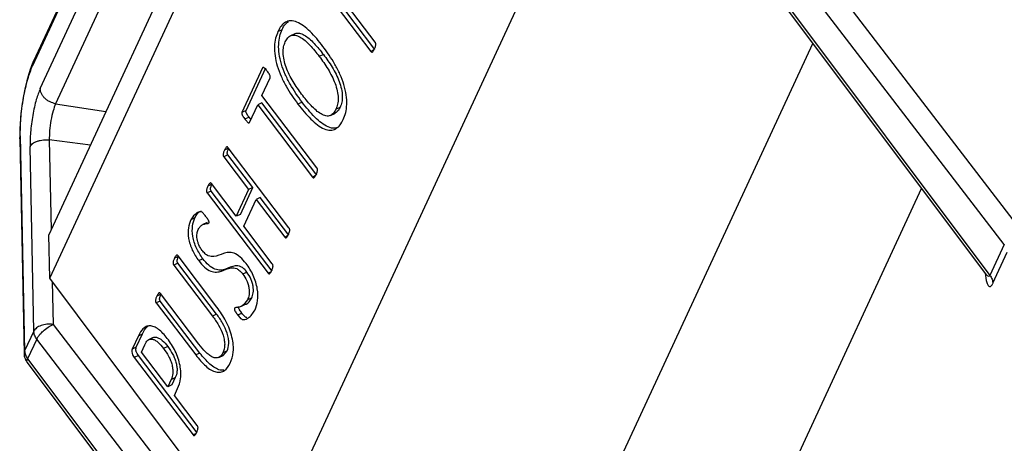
# Model space of a CAD drawing. Header units: millimetres. Extents: x 226 to 954, y 75 to 822.
# Tile 29 of 130: x 785 to 803, y 169 to 177. Entities that reach past the tile are written whole.
import ezdxf

# ---------------------------------------------------------------- set-up
doc = ezdxf.new("R2010")
doc.units = ezdxf.units.MM

msp = doc.modelspace()

# ---------------------------------------------------------------- linework, layer by layer
at = {"color": 179, "linetype": 'Continuous', "lineweight": 25}
for p, q in [((792.066, 191.319), (785.026, 176.152)), ((792.085, 191.407), (785.045, 176.239)), ((785.17, 175.723), (791.951, 190.332)), ((791.92, 187.168), (785.331, 172.973)), ((792.776, 187.158), (803.606, 173.071)), ((803.299, 172.795), (792.469, 186.882)), ((792.297, 186.512), (803.028, 172.213)), ((785.351, 172.159), (791.935, 186.343)), ((792.291, 186.44), (802.948, 172.24)), ((789.321, 166.861), (795.949, 181.14)), ((790.278, 177.88), (791.387, 176.421)), ((791.465, 176.457), (790.356, 177.916)), ((791.467, 176.596), (790.949, 177.278)), ((789.641, 176.795), (789.719, 176.831)), ((789.956, 176.751), (789.878, 176.715)), ((791.444, 176.448), (791.387, 176.421)), ((796.144, 168.913), (799.698, 176.57)), ((790.496, 176.362), (790.418, 176.326)), ((789.352, 176.111), (788.963, 175.272)), ((789.041, 175.308), (789.413, 176.109)), ((789.34, 175.592), (789.494, 175.926)), ((790.372, 174.234), (789.34, 175.592)), ((789.104, 175.085), (789.259, 175.419)), ((789.337, 175.455), (789.259, 175.419)), ((789.259, 175.419), (790.292, 174.06)), ((790.37, 174.096), (789.337, 175.455)), ((790.094, 175.466), (790.016, 175.43)), ((790.731, 175.335), (790.809, 175.371)), ((789.041, 175.308), (788.963, 175.272)), ((789.098, 175.182), (789.02, 175.146)), ((789.131, 175.144), (789.098, 175.182)), ((790.63, 175.217), (790.708, 175.253)), ((784.794, 174.831), (784.877, 170.793)), ((784.785, 174.777), (784.868, 170.739)), ((785.049, 171.164), (784.978, 174.629)), ((788.712, 174.6), (788.634, 174.564)), ((789.848, 173.106), (788.704, 174.611)), ((788.701, 174.475), (788.622, 174.439)), ((788.622, 174.439), (789.089, 173.825)), ((789.167, 173.861), (788.701, 174.475)), ((790.348, 174.086), (790.292, 174.06)), ((788.398, 173.923), (788.32, 173.887)), ((788.856, 173.322), (788.389, 173.936)), ((788.934, 173.358), (789.167, 173.861)), ((789.167, 173.861), (789.089, 173.825)), ((788.387, 173.797), (788.309, 173.761)), ((788.309, 173.761), (789.454, 172.256)), ((789.532, 172.292), (788.387, 173.797)), ((789.089, 173.825), (788.856, 173.322)), ((789.309, 173.675), (789.231, 173.639)), ((789.846, 172.969), (789.309, 173.675)), ((796.921, 163.456), (801.744, 173.845)), ((788.997, 173.135), (789.231, 173.639)), ((789.231, 173.639), (789.767, 172.933)), ((788.934, 173.358), (788.856, 173.322)), ((788.078, 173.295), (788, 173.259)), ((788.309, 173.203), (788.231, 173.167)), ((789.534, 172.429), (788.997, 173.135)), ((785.351, 172.159), (785.331, 172.973)), ((789.825, 172.96), (789.767, 172.933)), ((803.299, 172.795), (803.028, 172.213)), ((787.77, 172.569), (787.692, 172.533)), ((788.493, 171.618), (787.761, 172.581)), ((803.084, 172.064), (803.355, 172.648)), ((787.759, 172.443), (787.681, 172.407)), ((787.681, 172.407), (788.409, 171.449)), ((788.487, 171.485), (787.759, 172.443)), ((788.189, 172.507), (788.15, 172.489)), ((788.228, 172.525), (788.189, 172.507)), ((789.056, 172.274), (788.978, 172.238)), ((789.511, 172.282), (789.454, 172.256)), ((789.321, 166.861), (785.351, 172.159)), ((787.439, 171.858), (787.361, 171.822)), ((788.151, 170.922), (787.431, 171.869)), ((787.428, 171.731), (787.35, 171.695)), ((787.35, 171.695), (788.094, 170.717)), ((788.172, 170.753), (787.428, 171.731)), ((788.955, 171.633), (789.033, 171.669)), ((789.147, 171.789), (789.068, 171.753)), ((788.487, 171.485), (788.409, 171.449)), ((788.963, 171.502), (788.885, 171.466)), ((785.412, 171.292), (795.763, 157.827)), ((785.049, 171.164), (784.877, 170.793)), ((787.016, 171.079), (786.899, 170.825)), ((786.977, 170.861), (787.094, 171.115)), ((787.016, 171.079), (787.055, 171.097)), ((787.055, 171.097), (787.094, 171.115)), ((785.105, 171.016), (784.933, 170.645)), ((795.934, 156.929), (785.105, 171.016)), ((787.074, 170.773), (787.138, 170.91)), ((787.295, 171.044), (787.217, 171.008)), ((786.977, 170.861), (786.899, 170.825)), ((787.016, 170.708), (786.938, 170.672)), ((788.122, 169.254), (787.016, 170.708)), ((787.57, 170.121), (787.074, 170.773)), ((787.569, 170.875), (787.491, 170.839)), ((788.172, 170.753), (788.094, 170.717)), ((788.684, 170.793), (788.606, 170.757)), ((788.608, 170.707), (788.684, 170.793)), ((784.927, 170.573), (795.658, 156.275)), ((784.933, 170.645), (795.664, 156.346)), ((786.938, 170.672), (788.044, 169.218)), ((788.53, 170.671), (788.608, 170.707)), ((787.632, 170.255), (787.57, 170.121)), ((787.648, 170.157), (787.57, 170.121)), ((787.632, 170.255), (787.71, 170.291)), ((787.71, 170.291), (787.648, 170.157)), ((787.694, 169.958), (787.754, 170.089)), ((788.124, 169.392), (787.694, 169.958)), ((788.101, 169.244), (788.044, 169.218))]:
    msp.add_line(p, q, dxfattribs=at)
at = {"color": 8, "linetype": 'Continuous', "lineweight": 25}
for p, q in [((792.165, 189.882), (785.46, 175.437)), ((785.46, 175.437), (786.407, 175.291)), ((784.787, 174.777), (784.794, 174.831)), ((785.34, 174.756), (785.375, 173.068)), ((786.113, 174.656), (785.34, 174.756)), ((785.395, 172.1), (785.412, 171.292)), ((784.877, 170.793), (784.872, 170.747))]:
    msp.add_line(p, q, dxfattribs=at)
at = {"color": 179, "linetype": 'Continuous', "lineweight": 25}
for points, knots in [([(790.487, 176.515), (790.409, 176.613), (790.291, 176.759), (790.123, 176.905), (789.997, 176.979), (789.878, 177.004), (789.778, 176.973), (789.697, 176.902), (789.66, 176.831), (789.641, 176.795)], [0, 0, 0, 0, 0.249931, 0.37504, 0.499997, 0.624864, 0.749799, 0.874856, 1, 1, 1, 1]), ([(790.094, 175.466), (790.017, 175.574), (789.901, 175.737), (789.775, 175.987), (789.701, 176.182), (789.658, 176.376), (789.649, 176.554), (789.67, 176.709), (789.703, 176.79), (789.719, 176.831)], [0, 0, 0, 0, 0.249817, 0.374901, 0.499905, 0.624845, 0.749828, 0.874867, 1, 1, 1, 1]), ([(789.719, 176.831), (789.737, 176.868), (789.768, 176.931), (789.816, 176.967), (789.836, 176.982)], [0, 0, 0, 0, 0.586775, 1, 1, 1, 1]), ([(789.641, 176.795), (789.625, 176.754), (789.592, 176.673), (789.571, 176.518), (789.58, 176.34), (789.623, 176.146), (789.697, 175.951), (789.822, 175.701), (789.939, 175.538), (790.016, 175.43)], [0, 0, 0, 0, 0.1251313, 0.2501724, 0.3751544, 0.5000951, 0.6250984, 0.7501827, 1, 1, 1, 1]), ([(789.778, 176.599), (789.792, 176.626), (789.82, 176.678), (789.884, 176.725), (789.964, 176.732), (790.087, 176.683), (790.245, 176.543), (790.36, 176.398), (790.418, 176.326)], [0, 0, 0, 0, 0.125237, 0.2503, 0.375304, 0.500297, 0.749616, 1, 1, 1, 1]), ([(789.957, 176.749), (789.96, 176.751), (789.983, 176.768), (790.044, 176.766), (790.164, 176.72), (790.324, 176.578), (790.439, 176.434), (790.496, 176.362)], [0, 0, 0, 0, 0.01938, 0.18289, 0.346381, 0.672494, 1, 1, 1, 1]), ([(790.086, 175.617), (790.031, 175.693), (789.92, 175.847), (789.805, 176.074), (789.751, 176.261), (789.734, 176.395), (789.743, 176.511), (789.767, 176.57), (789.778, 176.599)], [0, 0, 0, 0, 0.2503486, 0.4996086, 0.624667, 0.749737, 0.8747801, 1, 1, 1, 1]), ([(790.869, 175.141), (790.886, 175.182), (790.919, 175.265), (790.94, 175.421), (790.93, 175.6), (790.885, 175.796), (790.809, 175.992), (790.682, 176.242), (790.565, 176.406), (790.487, 176.515)], [0, 0, 0, 0, 0.125124, 0.250159, 0.375129, 0.500039, 0.625063, 0.750153, 1, 1, 1, 1]), ([(791.387, 176.421), (791.389, 176.419), (791.394, 176.414), (791.401, 176.408), (791.407, 176.407), (791.419, 176.409), (791.436, 176.43), (791.449, 176.453), (791.457, 176.469)], [0, 0, 0, 0, 0.0625844, 0.125205, 0.1876775, 0.2505093, 0.5002607, 1, 1, 1, 1]), ([(791.457, 176.469), (791.464, 176.486), (791.475, 176.512), (791.482, 176.546), (791.48, 176.566), (791.478, 176.576), (791.473, 176.587), (791.469, 176.593), (791.467, 176.596)], [0, 0, 0, 0, 0.499779, 0.749592, 0.81212, 0.874878, 0.937358, 1, 1, 1, 1]), ([(790.418, 176.326), (790.474, 176.249), (790.586, 176.094), (790.703, 175.865), (790.759, 175.677), (790.776, 175.542), (790.767, 175.424), (790.743, 175.365), (790.731, 175.335)], [0, 0, 0, 0, 0.2503426, 0.4996693, 0.6246978, 0.7497431, 0.8747819, 1, 1, 1, 1]), ([(790.496, 176.362), (790.552, 176.285), (790.664, 176.13), (790.781, 175.901), (790.837, 175.713), (790.855, 175.578), (790.845, 175.46), (790.821, 175.401), (790.809, 175.371)], [0, 0, 0, 0, 0.250339, 0.499669, 0.624697, 0.749742, 0.87478, 1, 1, 1, 1]), ([(785.044, 176.238), (785.027, 176.199), (784.992, 176.117), (784.941, 175.957), (784.893, 175.769), (784.851, 175.561), (784.818, 175.346), (784.796, 175.137), (784.784, 174.944), (784.784, 174.832), (784.784, 174.778)], [0, 0, 0, 0, 0.117318, 0.241422, 0.370431, 0.501918, 0.63315, 0.761399, 0.884287, 1, 1, 1, 1]), ([(784.794, 174.831), (784.796, 174.937), (784.798, 175.1), (784.825, 175.35), (784.854, 175.545), (784.892, 175.732), (784.948, 175.955), (784.995, 176.074), (785.026, 176.152)], [0, 0, 0, 0, 0.2394581, 0.3683606, 0.4999993, 0.6316365, 0.7605409, 1, 1, 1, 1]), ([(789.439, 176.049), (789.424, 176.068), (789.406, 176.092), (789.382, 176.112), (789.372, 176.119), (789.364, 176.12), (789.359, 176.12), (789.355, 176.117), (789.353, 176.113), (789.352, 176.111)], [0, 0, 0, 0, 0.499564, 0.624471, 0.749504, 0.812049, 0.875044, 0.93718, 1, 1, 1, 1]), ([(789.494, 175.926), (789.495, 175.93), (789.497, 175.936), (789.496, 175.947), (789.494, 175.958), (789.488, 175.973), (789.471, 176.006), (789.453, 176.03), (789.439, 176.049)], [0, 0, 0, 0, 0.12485, 0.187456, 0.250189, 0.375171, 0.500397, 1, 1, 1, 1]), ([(785.17, 175.723), (785.145, 175.658), (785.105, 175.559), (785.059, 175.375), (785.028, 175.22), (785.003, 175.058), (784.981, 174.851), (784.979, 174.716), (784.978, 174.629)], [0, 0, 0, 0, 0.239457, 0.36836, 0.499998, 0.631638, 0.760546, 1, 1, 1, 1]), ([(785.46, 175.437), (785.424, 175.446), (785.369, 175.46), (785.302, 175.5), (785.256, 175.538), (785.218, 175.582), (785.182, 175.644), (785.175, 175.692), (785.17, 175.723)], [0, 0, 0, 0, 0.239693, 0.368515, 0.499994, 0.631481, 0.760306, 1, 1, 1, 1]), ([(790.731, 175.335), (790.717, 175.309), (790.689, 175.256), (790.626, 175.207), (790.544, 175.201), (790.42, 175.252), (790.26, 175.397), (790.144, 175.543), (790.086, 175.617)], [0, 0, 0, 0, 0.125224, 0.250276, 0.375239, 0.500186, 0.749583, 1, 1, 1, 1]), ([(785.46, 175.437), (785.443, 175.395), (785.41, 175.31), (785.37, 175.126), (785.343, 174.928), (785.341, 174.813), (785.34, 174.756)], [0, 0, 0, 0, 0.249998, 0.5, 0.749998, 1, 1, 1, 1]), ([(790.016, 175.43), (790.095, 175.331), (790.213, 175.183), (790.383, 175.034), (790.51, 174.956), (790.63, 174.931), (790.732, 174.96), (790.812, 175.033), (790.85, 175.105), (790.869, 175.141)], [0, 0, 0, 0, 0.24998, 0.375058, 0.500025, 0.6249, 0.749843, 0.874876, 1, 1, 1, 1]), ([(790.752, 174.988), (790.737, 174.983), (790.689, 174.966), (790.588, 174.994), (790.461, 175.069), (790.291, 175.219), (790.173, 175.367), (790.094, 175.466)], [0, 0, 0, 0, 0.08424, 0.267241, 0.450373, 0.633671, 1, 1, 1, 1]), ([(790.809, 175.371), (790.795, 175.344), (790.769, 175.292), (790.727, 175.267), (790.707, 175.255)], [0, 0, 0, 0, 0.528936, 1, 1, 1, 1]), ([(788.963, 175.272), (788.962, 175.268), (788.96, 175.262), (788.961, 175.251), (788.963, 175.239), (788.97, 175.224), (788.987, 175.19), (789.006, 175.166), (789.02, 175.146)], [0, 0, 0, 0, 0.124416, 0.18744, 0.250059, 0.375207, 0.500278, 1, 1, 1, 1]), ([(789.098, 175.182), (789.084, 175.202), (789.065, 175.226), (789.048, 175.26), (789.041, 175.275), (789.039, 175.287), (789.038, 175.298), (789.04, 175.304), (789.041, 175.308)], [0, 0, 0, 0, 0.499741, 0.624794, 0.749941, 0.81256, 0.875584, 1, 1, 1, 1]), ([(789.02, 175.146), (789.035, 175.128), (789.053, 175.105), (789.076, 175.084), (789.085, 175.078), (789.093, 175.077), (789.099, 175.078), (789.102, 175.083), (789.104, 175.085)], [0, 0, 0, 0, 0.4994574, 0.6247195, 0.7497054, 0.8124385, 0.875136, 1, 1, 1, 1]), ([(784.978, 174.629), (784.992, 174.649), (785.012, 174.68), (785.066, 174.714), (785.115, 174.735), (785.17, 174.75), (785.246, 174.762), (785.303, 174.758), (785.34, 174.756)], [0, 0, 0, 0, 0.239697, 0.368517, 0.500006, 0.631492, 0.760308, 1, 1, 1, 1]), ([(788.704, 174.611), (788.702, 174.614), (788.697, 174.619), (788.69, 174.625), (788.684, 174.626), (788.673, 174.623), (788.655, 174.603), (788.643, 174.58), (788.634, 174.564)], [0, 0, 0, 0, 0.06257, 0.125151, 0.187744, 0.250333, 0.500182, 1, 1, 1, 1]), ([(788.701, 174.475), (788.699, 174.478), (788.694, 174.484), (788.69, 174.494), (788.688, 174.505), (788.687, 174.524), (788.694, 174.557), (788.705, 174.583), (788.712, 174.6)], [0, 0, 0, 0, 0.0625627, 0.1251024, 0.1877329, 0.2502946, 0.5002036, 1, 1, 1, 1]), ([(788.634, 174.564), (788.627, 174.547), (788.616, 174.521), (788.609, 174.488), (788.61, 174.469), (788.612, 174.458), (788.616, 174.448), (788.62, 174.442), (788.622, 174.439)], [0, 0, 0, 0, 0.4998056, 0.7497284, 0.8122775, 0.8748991, 0.9374368, 1, 1, 1, 1]), ([(790.361, 174.109), (790.368, 174.126), (790.379, 174.152), (790.386, 174.185), (790.386, 174.204), (790.383, 174.215), (790.378, 174.225), (790.374, 174.231), (790.372, 174.234)], [0, 0, 0, 0, 0.499707, 0.749662, 0.812268, 0.874847, 0.937437, 1, 1, 1, 1]), ([(790.292, 174.06), (790.294, 174.058), (790.298, 174.053), (790.305, 174.047), (790.312, 174.046), (790.323, 174.049), (790.34, 174.07), (790.353, 174.093), (790.361, 174.109)], [0, 0, 0, 0, 0.0625725, 0.1251922, 0.187688, 0.2505266, 0.500271, 1, 1, 1, 1]), ([(788.32, 173.887), (788.313, 173.869), (788.302, 173.843), (788.295, 173.81), (788.296, 173.791), (788.298, 173.78), (788.303, 173.77), (788.307, 173.764), (788.309, 173.761)], [0, 0, 0, 0, 0.499827, 0.749622, 0.812297, 0.874845, 0.937427, 1, 1, 1, 1]), ([(788.389, 173.936), (788.387, 173.938), (788.382, 173.943), (788.375, 173.948), (788.369, 173.95), (788.358, 173.946), (788.34, 173.926), (788.328, 173.903), (788.32, 173.887)], [0, 0, 0, 0, 0.062584, 0.12507, 0.18777, 0.250111, 0.500154, 1, 1, 1, 1]), ([(788.387, 173.797), (788.385, 173.8), (788.381, 173.806), (788.376, 173.816), (788.374, 173.827), (788.373, 173.846), (788.38, 173.879), (788.391, 173.905), (788.398, 173.923)], [0, 0, 0, 0, 0.0625737, 0.1251731, 0.1877094, 0.2503722, 0.500186, 1, 1, 1, 1]), ([(788.283, 173.32), (788.268, 173.34), (788.246, 173.368), (788.213, 173.401), (788.166, 173.412), (788.085, 173.379), (788.034, 173.307), (788, 173.259)], [0, 0, 0, 0, 0.125403, 0.187892, 0.250416, 0.500519, 1, 1, 1, 1]), ([(788.078, 173.295), (788.109, 173.35), (788.141, 173.408), (788.196, 173.422), (788.199, 173.423)], [0, 0, 0, 0, 0.9446904, 1, 1, 1, 1]), ([(788.344, 173.202), (788.345, 173.204), (788.346, 173.207), (788.345, 173.215), (788.343, 173.224), (788.337, 173.241), (788.316, 173.274), (788.296, 173.302), (788.283, 173.32)], [0, 0, 0, 0, 0.062853, 0.124868, 0.18807, 0.250316, 0.500151, 1, 1, 1, 1]), ([(788, 173.259), (787.982, 173.21), (787.947, 173.114), (787.95, 172.945), (787.985, 172.798), (788.042, 172.649), (788.107, 172.552), (788.15, 172.489)], [0, 0, 0, 0, 0.250393, 0.49999, 0.625297, 0.750623, 1, 1, 1, 1]), ([(788.228, 172.525), (788.185, 172.588), (788.12, 172.685), (788.063, 172.834), (788.028, 172.981), (788.026, 173.15), (788.06, 173.246), (788.078, 173.295)], [0, 0, 0, 0, 0.249377, 0.374705, 0.50001, 0.749609, 1, 1, 1, 1]), ([(788.143, 173.076), (788.154, 173.096), (788.177, 173.137), (788.228, 173.169), (788.277, 173.183), (788.312, 173.188), (788.333, 173.191), (788.34, 173.198), (788.344, 173.202)], [0, 0, 0, 0, 0.249882, 0.499914, 0.750078, 0.875231, 0.937779, 1, 1, 1, 1]), ([(788.216, 172.682), (788.194, 172.715), (788.16, 172.765), (788.132, 172.842), (788.115, 172.917), (788.115, 173.003), (788.134, 173.052), (788.143, 173.076)], [0, 0, 0, 0, 0.249407, 0.374773, 0.500073, 0.749829, 1, 1, 1, 1]), ([(789.767, 172.933), (789.77, 172.93), (789.774, 172.925), (789.781, 172.92), (789.788, 172.918), (789.799, 172.921), (789.817, 172.941), (789.83, 172.965), (789.838, 172.981)], [0, 0, 0, 0, 0.062568, 0.125182, 0.187682, 0.250465, 0.50027, 1, 1, 1, 1]), ([(789.838, 172.981), (789.845, 172.998), (789.855, 173.024), (789.863, 173.057), (789.862, 173.076), (789.859, 173.087), (789.854, 173.097), (789.85, 173.103), (789.848, 173.106)], [0, 0, 0, 0, 0.499704, 0.749508, 0.81231, 0.8748, 0.937414, 1, 1, 1, 1]), ([(787.761, 172.581), (787.759, 172.583), (787.755, 172.589), (787.748, 172.593), (787.741, 172.594), (787.73, 172.592), (787.712, 172.572), (787.7, 172.549), (787.692, 172.533)], [0, 0, 0, 0, 0.062658, 0.125066, 0.187898, 0.250351, 0.500169, 1, 1, 1, 1]), ([(787.759, 172.443), (787.757, 172.446), (787.753, 172.452), (787.748, 172.462), (787.745, 172.473), (787.745, 172.492), (787.752, 172.526), (787.763, 172.552), (787.77, 172.569)], [0, 0, 0, 0, 0.062573, 0.125152, 0.187698, 0.250351, 0.500181, 1, 1, 1, 1]), ([(789.041, 172.435), (789.004, 172.479), (788.932, 172.567), (788.813, 172.637), (788.707, 172.651), (788.583, 172.619), (788.472, 172.558), (788.349, 172.565), (788.27, 172.615), (788.234, 172.66), (788.216, 172.682)], [0, 0, 0, 0, 0.1248449, 0.2495864, 0.3745644, 0.4998681, 0.7504336, 0.875082, 0.9375163, 1, 1, 1, 1]), ([(787.692, 172.533), (787.685, 172.516), (787.674, 172.49), (787.667, 172.456), (787.667, 172.437), (787.67, 172.427), (787.675, 172.416), (787.679, 172.41), (787.681, 172.407)], [0, 0, 0, 0, 0.4998094, 0.74965, 0.8123019, 0.8748469, 0.9374248, 1, 1, 1, 1]), ([(788.15, 172.489), (788.187, 172.444), (788.259, 172.356), (788.378, 172.285), (788.486, 172.268), (788.611, 172.298), (788.721, 172.362), (788.844, 172.355), (788.923, 172.305), (788.96, 172.261), (788.978, 172.238)], [0, 0, 0, 0, 0.124856, 0.249647, 0.374645, 0.499901, 0.75045, 0.875073, 0.9375, 1, 1, 1, 1]), ([(789.056, 172.274), (789.038, 172.297), (789.001, 172.341), (788.922, 172.391), (788.799, 172.398), (788.689, 172.334), (788.564, 172.304), (788.456, 172.321), (788.338, 172.392), (788.265, 172.48), (788.228, 172.525)], [0, 0, 0, 0, 0.062502, 0.124929, 0.249553, 0.500102, 0.625358, 0.750355, 0.875147, 1, 1, 1, 1]), ([(789.209, 171.565), (789.229, 171.619), (789.268, 171.728), (789.265, 171.919), (789.226, 172.085), (789.178, 172.211), (789.116, 172.331), (789.066, 172.4), (789.041, 172.435)], [0, 0, 0, 0, 0.250005, 0.499247, 0.624409, 0.749569, 0.874752, 1, 1, 1, 1]), ([(789.523, 172.303), (789.531, 172.321), (789.541, 172.347), (789.548, 172.381), (789.547, 172.4), (789.545, 172.41), (789.54, 172.421), (789.536, 172.427), (789.534, 172.429)], [0, 0, 0, 0, 0.49976, 0.749725, 0.812274, 0.874877, 0.937429, 1, 1, 1, 1]), ([(788.978, 172.238), (789.005, 172.198), (789.047, 172.137), (789.081, 172.042), (789.102, 171.95), (789.102, 171.844), (789.08, 171.784), (789.068, 171.753)], [0, 0, 0, 0, 0.249318, 0.374586, 0.499867, 0.749593, 1, 1, 1, 1]), ([(789.147, 171.789), (789.158, 171.82), (789.18, 171.88), (789.18, 171.986), (789.159, 172.078), (789.125, 172.173), (789.083, 172.234), (789.056, 172.274)], [0, 0, 0, 0, 0.250403, 0.500128, 0.625413, 0.75068, 1, 1, 1, 1]), ([(789.454, 172.256), (789.456, 172.253), (789.46, 172.248), (789.467, 172.242), (789.474, 172.241), (789.485, 172.244), (789.503, 172.265), (789.515, 172.288), (789.523, 172.303)], [0, 0, 0, 0, 0.062593, 0.12521, 0.18768, 0.250529, 0.500255, 1, 1, 1, 1]), ([(802.949, 172.239), (802.951, 172.236), (802.953, 172.234), (802.952, 172.235), (802.952, 172.235)], [0, 0, 0, 0, 0.842664, 1, 1, 1, 1]), ([(803.028, 172.213), (803.044, 172.189), (803.075, 172.141), (803.081, 172.09), (803.084, 172.064)], [0, 0, 0, 0, 0.499991, 1, 1, 1, 1]), ([(787.361, 171.822), (787.354, 171.804), (787.344, 171.778), (787.336, 171.744), (787.337, 171.725), (787.339, 171.715), (787.344, 171.704), (787.348, 171.698), (787.35, 171.695)], [0, 0, 0, 0, 0.499786, 0.749656, 0.812307, 0.874852, 0.937429, 1, 1, 1, 1]), ([(787.431, 171.869), (787.429, 171.872), (787.424, 171.877), (787.417, 171.882), (787.411, 171.884), (787.4, 171.881), (787.382, 171.861), (787.37, 171.837), (787.361, 171.822)], [0, 0, 0, 0, 0.062582, 0.125102, 0.187777, 0.250241, 0.500113, 1, 1, 1, 1]), ([(787.428, 171.731), (787.426, 171.734), (787.422, 171.74), (787.418, 171.751), (787.415, 171.761), (787.414, 171.78), (787.422, 171.814), (787.432, 171.84), (787.439, 171.858)], [0, 0, 0, 0, 0.06257, 0.125146, 0.187719, 0.250341, 0.500205, 1, 1, 1, 1]), ([(789.068, 171.753), (789.037, 171.708), (788.991, 171.64), (788.908, 171.613), (788.864, 171.607), (788.837, 171.607), (788.828, 171.598), (788.823, 171.593)], [0, 0, 0, 0, 0.498594, 0.749461, 0.874957, 0.937681, 1, 1, 1, 1]), ([(789.033, 171.671), (789.036, 171.671), (789.087, 171.684), (789.118, 171.738), (789.147, 171.789)], [0, 0, 0, 0, 0.064146, 1, 1, 1, 1]), ([(788.409, 171.449), (788.448, 171.394), (788.527, 171.285), (788.603, 171.12), (788.635, 170.99), (788.644, 170.867), (788.621, 170.801), (788.606, 170.757)], [0, 0, 0, 0, 0.250481, 0.499961, 0.625202, 0.750442, 1, 1, 1, 1]), ([(788.684, 170.793), (788.7, 170.837), (788.722, 170.903), (788.713, 171.026), (788.681, 171.156), (788.605, 171.321), (788.526, 171.43), (788.487, 171.485)], [0, 0, 0, 0, 0.249557, 0.374799, 0.500038, 0.749524, 1, 1, 1, 1]), ([(788.743, 170.561), (788.767, 170.627), (788.804, 170.726), (788.804, 170.905), (788.78, 171.052), (788.732, 171.205), (788.643, 171.404), (788.553, 171.533), (788.493, 171.618)], [0, 0, 0, 0, 0.2497849, 0.3749569, 0.5000458, 0.6251482, 0.7503298, 1, 1, 1, 1]), ([(788.823, 171.593), (788.823, 171.591), (788.821, 171.588), (788.82, 171.58), (788.822, 171.571), (788.825, 171.559), (788.832, 171.544), (788.852, 171.511), (788.87, 171.486), (788.885, 171.466)], [0, 0, 0, 0, 0.062613, 0.125137, 0.18777, 0.250454, 0.375167, 0.500498, 1, 1, 1, 1]), ([(788.885, 171.466), (788.902, 171.444), (788.928, 171.41), (788.968, 171.383), (789.019, 171.381), (789.114, 171.417), (789.171, 171.506), (789.209, 171.565)], [0, 0, 0, 0, 0.125205, 0.187734, 0.250261, 0.500523, 1, 1, 1, 1]), ([(788.963, 171.502), (788.948, 171.522), (788.93, 171.547), (788.91, 171.58), (788.903, 171.595), (788.9, 171.607), (788.899, 171.616), (788.899, 171.624), (788.901, 171.627), (788.901, 171.629)], [0, 0, 0, 0, 0.499481, 0.624814, 0.749527, 0.812211, 0.874843, 0.937367, 1, 1, 1, 1]), ([(789.058, 171.42), (789.054, 171.42), (789.041, 171.421), (789.006, 171.446), (788.98, 171.48), (788.963, 171.502)], [0, 0, 0, 0, 0.142767, 0.428272, 1, 1, 1, 1]), ([(785.412, 171.292), (785.373, 171.294), (785.295, 171.299), (785.183, 171.273), (785.092, 171.227), (785.064, 171.185), (785.049, 171.164)], [0, 0, 0, 0, 0.2499965, 0.4999996, 0.7499945, 1, 1, 1, 1]), ([(785.105, 171.016), (785.113, 171.031), (785.128, 171.059), (785.169, 171.111), (785.229, 171.172), (785.317, 171.241), (785.38, 171.275), (785.412, 171.292)], [0, 0, 0, 0, 0.167601, 0.307068, 0.500847, 0.750429, 1, 1, 1, 1]), ([(787.559, 171.029), (787.505, 171.093), (787.423, 171.188), (787.309, 171.252), (787.229, 171.268), (787.159, 171.254), (787.081, 171.199), (787.042, 171.127), (787.016, 171.079)], [0, 0, 0, 0, 0.249015, 0.374106, 0.499211, 0.624448, 0.749639, 1, 1, 1, 1]), ([(785.105, 171.016), (785.089, 171.04), (785.058, 171.087), (785.052, 171.139), (785.049, 171.164)], [0, 0, 0, 0, 0.500002, 1, 1, 1, 1]), ([(787.094, 171.115), (787.119, 171.166), (787.146, 171.224), (787.191, 171.253), (787.197, 171.256)], [0, 0, 0, 0, 0.878823, 1, 1, 1, 1]), ([(787.138, 170.91), (787.154, 170.942), (787.178, 170.989), (787.231, 171.016), (787.279, 171.018), (787.333, 170.995), (787.406, 170.944), (787.457, 170.881), (787.491, 170.839)], [0, 0, 0, 0, 0.250148, 0.37516, 0.500151, 0.625236, 0.750369, 1, 1, 1, 1]), ([(787.296, 171.042), (787.301, 171.044), (787.318, 171.055), (787.357, 171.054), (787.41, 171.031), (787.484, 170.98), (787.535, 170.917), (787.569, 170.875)], [0, 0, 0, 0, 0.068434, 0.25478, 0.441268, 0.627827, 1, 1, 1, 1]), ([(787.754, 170.089), (787.777, 170.147), (787.811, 170.234), (787.816, 170.389), (787.803, 170.518), (787.766, 170.654), (787.693, 170.835), (787.613, 170.952), (787.559, 171.029)], [0, 0, 0, 0, 0.250028, 0.375247, 0.500396, 0.625521, 0.75066, 1, 1, 1, 1]), ([(788.606, 170.757), (788.584, 170.722), (788.55, 170.669), (788.475, 170.656), (788.412, 170.673), (788.344, 170.714), (788.255, 170.792), (788.193, 170.87), (788.151, 170.922)], [0, 0, 0, 0, 0.24913, 0.374203, 0.499306, 0.62449, 0.74976, 1, 1, 1, 1]), ([(784.871, 170.747), (784.87, 170.738), (784.866, 170.698), (784.887, 170.636), (784.915, 170.592), (784.927, 170.573)], [0, 0, 0, 0, 0.146008, 0.648071, 1, 1, 1, 1]), ([(784.877, 170.793), (784.88, 170.768), (784.886, 170.717), (784.917, 170.669), (784.933, 170.645)], [0, 0, 0, 0, 0.499998, 1, 1, 1, 1]), ([(786.899, 170.825), (786.896, 170.815), (786.889, 170.795), (786.893, 170.76), (786.903, 170.731), (786.917, 170.702), (786.93, 170.684), (786.938, 170.672)], [0, 0, 0, 0, 0.24956, 0.499281, 0.624333, 0.75002, 1, 1, 1, 1]), ([(787.016, 170.708), (787.008, 170.72), (786.995, 170.738), (786.981, 170.767), (786.971, 170.796), (786.968, 170.831), (786.974, 170.851), (786.977, 170.861)], [0, 0, 0, 0, 0.24998, 0.375666, 0.500718, 0.750439, 1, 1, 1, 1]), ([(787.491, 170.839), (787.524, 170.792), (787.574, 170.721), (787.624, 170.611), (787.651, 170.527), (787.665, 170.445), (787.666, 170.345), (787.646, 170.291), (787.632, 170.255)], [0, 0, 0, 0, 0.2497393, 0.3749301, 0.5000463, 0.6251295, 0.7502957, 1, 1, 1, 1]), ([(787.569, 170.875), (787.602, 170.828), (787.652, 170.757), (787.702, 170.647), (787.729, 170.563), (787.743, 170.481), (787.745, 170.381), (787.724, 170.327), (787.71, 170.291)], [0, 0, 0, 0, 0.2497356, 0.37493, 0.5000475, 0.625128, 0.7502974, 1, 1, 1, 1]), ([(788.094, 170.717), (788.156, 170.642), (788.248, 170.53), (788.38, 170.433), (788.477, 170.391), (788.564, 170.389), (788.664, 170.429), (788.712, 170.508), (788.743, 170.561)], [0, 0, 0, 0, 0.249782, 0.374973, 0.500072, 0.625164, 0.750313, 1, 1, 1, 1]), ([(788.622, 170.431), (788.599, 170.43), (788.549, 170.428), (788.458, 170.47), (788.326, 170.565), (788.234, 170.678), (788.172, 170.753)], [0, 0, 0, 0, 0.16499, 0.373878, 0.58292, 1, 1, 1, 1]), ([(788.044, 169.218), (788.046, 169.215), (788.05, 169.21), (788.057, 169.205), (788.064, 169.204), (788.075, 169.206), (788.093, 169.227), (788.105, 169.25), (788.114, 169.266)], [0, 0, 0, 0, 0.062576, 0.125215, 0.187688, 0.250519, 0.50026, 1, 1, 1, 1]), ([(788.114, 169.266), (788.121, 169.283), (788.131, 169.309), (788.139, 169.343), (788.137, 169.362), (788.135, 169.372), (788.13, 169.383), (788.126, 169.389), (788.124, 169.392)], [0, 0, 0, 0, 0.499762, 0.749612, 0.812105, 0.874912, 0.937326, 1, 1, 1, 1])]:
    msp.add_open_spline(points, degree=3, knots=knots, dxfattribs=at)
at = {"color": 8, "linetype": 'Continuous', "lineweight": 25}
for points, knots in [([(785.026, 176.152), (785.028, 176.183), (785.029, 176.214), (785.045, 176.239), (785.045, 176.239)], [0, 0, 0, 0, 0.994744, 1, 1, 1, 1]), ([(802.936, 172.256), (802.946, 172.191), (802.96, 172.093), (802.993, 172.02), (803.021, 171.997), (803.051, 172.006), (803.073, 172.044), (803.083, 172.062)], [0, 0, 0, 0, 0.368016, 0.551055, 0.714872, 0.862247, 1, 1, 1, 1]), ([(803.028, 172.212), (803.025, 172.207), (803.019, 172.197), (803.003, 172.191), (802.979, 172.203), (802.959, 172.227), (802.949, 172.241)], [0, 0, 0, 0, 0.132799, 0.27514, 0.614293, 1, 1, 1, 1]), ([(784.929, 170.575), (784.927, 170.577), (784.918, 170.584), (784.918, 170.607), (784.928, 170.632), (784.933, 170.645)], [0, 0, 0, 0, 0.15592, 0.5392958, 1, 1, 1, 1])]:
    msp.add_open_spline(points, degree=3, knots=knots, dxfattribs=at)

doc.saveas('drawing.dxf')
